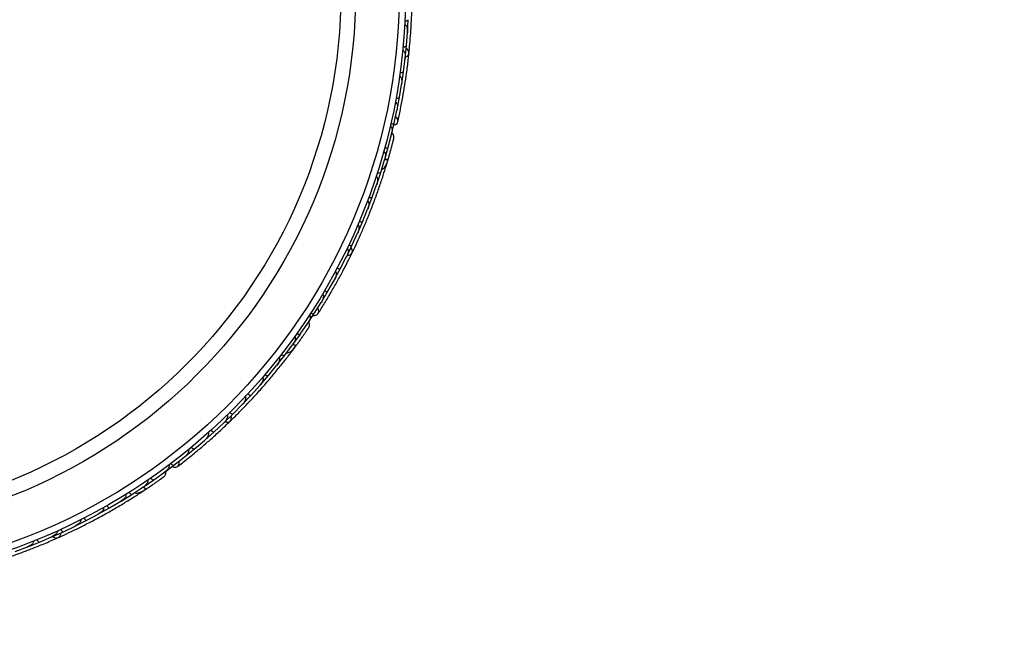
# Model space of a CAD drawing. Header units: millimetres. Extents: x 59 to 109, y 26 to 144.
# Tile 40 of 158: x 87.33 to 94.95, y 40.56 to 45.25. Entities that reach past the tile are written whole.
import ezdxf

# ---------------------------------------------------------------- set-up
doc = ezdxf.new("R2010")
doc.units = ezdxf.units.MM
doc.styles.add('SLDTEXTSTYLE0', font='TXT', dxfattribs={"width": 0.75})
doc.dimstyles.new('SLDDIMSTYLE2', dxfattribs={"dimtxt": 3.5, "dimasz": 3.302, "dimexe": 0, "dimexo": 0.0625, "dimgap": 0.875, "dimtad": 1, "dimlfac": 20, "dimrnd": 1e-09, "dimzin": 12, "dimdsep": 46, "dimtxsty": 'SLDTEXTSTYLE0', "dimsah": 1, "dimcen": 0.09, "dimadec": 0, "dimazin": 3, "dimtfac": 1, "dimtofl": 0, "dimtmove": 0, "dimatfit": 3, "dimfxl": 0, "dimfrac": 2, "dimtolj": 1, "dimtzin": 12, "dimarcsym": 0})

# ---------------------------------------------------------------- blocks, each defined once
blk = doc.blocks.new('_D_2')
at = {"color": 7, "linetype": 'Continuous', "lineweight": 18}
for p, q in [((75.8997, 58.7227), (102.5588, 58.7227)), ((101.5588, 58.7227), (101.5588, 26.2227)), ((75.8997, 26.2227), (102.5588, 26.2227))]:
    blk.add_line(p, q, dxfattribs=at)
for points in [[(101.5588, 58.7227), (101.0508, 55.4207), (102.0668, 55.4207)], [(101.5588, 26.2227), (102.0668, 29.5247), (101.0508, 29.5247)]]:
    blk.add_solid(points, dxfattribs=at)
at = {"color": 7, "linetype": 'Continuous', "lineweight": 18, "insert": (97.047, 39.7543), "char_height": 3.5, "attachment_point": 1, "rotation": 90, "style": 'SLDTEXTSTYLE0'}
blk.add_mtext('650', dxfattribs=at)

msp = doc.modelspace()

# ---------------------------------------------------------------- linework, layer by layer
at = {"color": 7, "linetype": 'Continuous', "lineweight": 25}
for p, q in [((90.33319, 45.14885), (90.33883, 45.24627)), ((90.32488, 45.04571), (90.33262, 45.14612)), ((90.33204, 45.13858), (90.33263, 45.14597)), ((90.31505, 44.94854), (90.32495, 45.0457)), ((90.30222, 44.84568), (90.31436, 44.94583)), ((90.31344, 44.93829), (90.31435, 44.94561)), ((90.28811, 44.74877), (90.30229, 44.84566)), ((90.27071, 44.6462), (90.28729, 44.74608)), ((90.28607, 44.73876), (90.28726, 44.7458)), ((90.25227, 44.54955), (90.27078, 44.64617)), ((90.23024, 44.44727), (90.25132, 44.54688)), ((90.24987, 44.54004), (90.25127, 44.54655)), ((90.2075, 44.35094), (90.23032, 44.44723)), ((90.18375, 44.2603), (90.20902, 44.35907)), ((90.20762, 44.35361), (90.20907, 44.35921)), ((90.15705, 44.16549), (90.18383, 44.26027)), ((90.12646, 44.06593), (90.15588, 44.16291)), ((90.15405, 44.15686), (90.15592, 44.16299)), ((90.17062, 44.12442), (90.1832, 44.1665)), ((90.09576, 43.97286), (90.12653, 44.0659)), ((90.06098, 43.87515), (90.09451, 43.97041)), ((90.09221, 43.96387), (90.09454, 43.97043)), ((90.02634, 43.78379), (90.06105, 43.87511)), ((89.9874, 43.6879), (90.02497, 43.78135)), ((90.02225, 43.77458), (90.02496, 43.78128)), ((89.94884, 43.59824), (89.98747, 43.68786)), ((89.90576, 43.50417), (89.94737, 43.59587)), ((89.94424, 43.58899), (89.94733, 43.59573)), ((89.86329, 43.41621), (89.90582, 43.50412)), ((89.81605, 43.32395), (89.86171, 43.4139)), ((89.85827, 43.40713), (89.86163, 43.4137)), ((89.76964, 43.23771), (89.81611, 43.32391)), ((89.71821, 43.14727), (89.76795, 43.23546)), ((89.76431, 43.229), (89.76783, 43.2352)), ((89.66783, 43.06276), (89.71827, 43.14722)), ((89.61214, 42.97418), (89.66602, 43.06057)), ((89.66233, 43.05464), (89.66586, 43.06028)), ((89.55783, 42.89144), (89.6122, 42.97412)), ((89.50451, 42.81438), (89.56203, 42.89856)), ((89.55886, 42.89391), (89.56213, 42.89867)), ((89.44699, 42.73443), (89.50457, 42.81433)), ((89.3842, 42.65134), (89.44501, 42.7324)), ((89.44122, 42.72735), (89.44508, 42.73246)), ((89.44571, 42.6912), (89.47191, 42.72644)), ((89.32352, 42.57437), (89.38425, 42.65128)), ((89.25741, 42.49445), (89.32151, 42.5725)), ((89.31711, 42.56714), (89.32154, 42.57251)), ((89.19362, 42.42045), (89.25747, 42.4944)), ((89.12423, 42.34366), (89.1915, 42.41863)), ((89.18662, 42.4132), (89.19147, 42.41857)), ((89.05734, 42.2726), (89.12428, 42.3436)), ((88.98467, 42.19894), (89.05514, 42.27088)), ((89.04985, 42.26548), (89.05505, 42.27076)), ((88.91468, 42.13081), (88.98472, 42.19887)), ((88.83873, 42.06027), (88.9124, 42.12918)), ((88.90686, 42.124), (88.91226, 42.12902)), ((88.76563, 41.9951), (88.83878, 42.06021)), ((88.68637, 41.92771), (88.76327, 41.99357)), ((88.75764, 41.98874), (88.76307, 41.99337)), ((88.61012, 41.86553), (88.68641, 41.92764)), ((88.44816, 41.74216), (88.52754, 41.80126)), ((88.5275, 41.80133), (88.60768, 41.86409)), ((88.60217, 41.85978), (88.60743, 41.86387)), ((88.37171, 41.68798), (88.45455, 41.74741)), ((88.44997, 41.74413), (88.45468, 41.74748)), ((88.2903, 41.63252), (88.37174, 41.68792)), ((88.11954, 41.52435), (88.20292, 41.57585)), ((88.20288, 41.57592), (88.28775, 41.6313)), ((88.27431, 41.59234), (88.31099, 41.61649)), ((88.28246, 41.62785), (88.28784, 41.63133)), ((88.03009, 41.47186), (88.11701, 41.52328)), ((88.11104, 41.51975), (88.11705, 41.52328)), ((87.85336, 41.37572), (87.94221, 41.42316)), ((87.93577, 41.41972), (87.94216, 41.42311)), ((87.94483, 41.42414), (88.03012, 41.47179)), ((87.7662, 41.33182), (87.85339, 41.37564)), ((87.58365, 41.24737), (87.67274, 41.28738)), ((87.67272, 41.28745), (87.76354, 41.33095)), ((87.75672, 41.32769), (87.76342, 41.33087)), ((87.39717, 41.17082), (87.48817, 41.20699)), ((87.48816, 41.20706), (87.58095, 41.24662)), ((87.57397, 41.24364), (87.58076, 41.24651)), ((87.29964, 41.13461), (87.39443, 41.17019)), ((87.38748, 41.16758), (87.39417, 41.17007))]:
    msp.add_line(p, q, dxfattribs=at)
at = {"color": 7, "linetype": 'Continuous', "lineweight": 25, "flags": 128}
for points in [[(90.31613, 44.95724), (90.32955, 44.9639), (90.34041, 44.97552), (90.34467, 44.98969), (90.34173, 45.00436), (90.33201, 45.0174), (90.32313, 45.02385)], [(90.2266, 44.43012), (90.23968, 44.43468), (90.25226, 44.44485), (90.25853, 44.45848), (90.25757, 44.47356), (90.24952, 44.48787), (90.24097, 44.49577)], [(90.19871, 44.2198), (90.1986, 44.21946), (90.19848, 44.21916)], [(89.86728, 43.42402), (89.88217, 43.42569), (89.89634, 43.4329), (89.9052, 43.44475), (89.90745, 43.45954), (89.90278, 43.47512), (89.89664, 43.48422)], [(89.60286, 42.95931), (89.6167, 42.95912), (89.63201, 42.96438), (89.64256, 42.97505), (89.64682, 42.98954), (89.64415, 43.00574), (89.63881, 43.01609)], [(89.50472, 42.77121), (89.5045, 42.77094), (89.50429, 42.77069)], [(88.9211, 42.13678), (88.93566, 42.13326), (88.95145, 42.13519), (88.96382, 42.1433), (88.971, 42.15642), (88.97194, 42.17266), (88.96928, 42.18331)], [(88.51369, 41.79053), (88.52663, 41.78562), (88.54281, 41.78533), (88.55638, 41.79174), (88.56534, 41.80391), (88.56837, 41.82004), (88.56689, 41.83159)], [(88.35713, 41.64735), (88.35684, 41.64716), (88.35655, 41.647)], [(87.59172, 41.25079), (87.6042, 41.24249), (87.6197, 41.23891), (87.6341, 41.2423), (87.64533, 41.25218), (87.65177, 41.26712), (87.65291, 41.27803)]]:
    msp.add_lwpolyline(points, dxfattribs=at)
at = {"color": 1, "linetype": 'Continuous', "lineweight": 25, "flags": 128}
for points in [[(90.15704, 44.16643), (90.16023, 44.16613), (90.16805, 44.16586), (90.17468, 44.16638), (90.17986, 44.16767), (90.18341, 44.16967), (90.18518, 44.17231)], [(89.44731, 42.73531), (89.4502, 42.73394), (89.45746, 42.73102), (89.46386, 42.72924), (89.46918, 42.72867), (89.4732, 42.72934), (89.47576, 42.73121)], [(88.29091, 41.63325), (88.29315, 41.63097), (88.29897, 41.62574), (88.30439, 41.62188), (88.30919, 41.61953), (88.31319, 41.61878), (88.31624, 41.61966)]]:
    msp.add_lwpolyline(points, dxfattribs=at)
at = {"color": 7, "linetype": 'Continuous', "lineweight": 25}
for radius in [4.575, 4.525, 4.188, 4.075]:
    msp.add_circle((85.74405, 45.46342), radius, dxfattribs=at)
for centre, start, end in [((90.14582, 44.12971), 293.619202, 339.098962), ((89.4242, 42.70465), 273.619202, 319.098962), ((88.25871, 41.61234), 253.619202, 299.098962)]:
    msp.add_arc(centre, 0.02567, start, end, dxfattribs=at)
for points, knots in [([(90.34455, 44.98805), (90.34683, 45.01097), (90.35138, 45.05674), (90.35817, 45.14222), (90.36377, 45.2362), (90.36767, 45.33635), (90.36931, 45.4386), (90.36877, 45.53853), (90.36625, 45.63348), (90.36353, 45.68816), (90.36217, 45.71552)], [0, 0, 0, 0, 0.1251424, 0.2497929, 0.374676, 0.4998622, 0.6249666, 0.7502587, 0.8750633, 1, 1, 1, 1]), ([(90.31344, 45.23696), (90.31367, 45.23695), (90.31648, 45.23683), (90.32192, 45.237), (90.32894, 45.23825), (90.33476, 45.24048), (90.3381, 45.24327), (90.33887, 45.24535), (90.33892, 45.24624), (90.33892, 45.24627)], [0, 0, 0, 0, 0.0167419, 0.2070718, 0.3985504, 0.5993354, 0.8310375, 0.9934948, 1, 1, 1, 1]), ([(90.31186, 45.207), (90.31218, 45.20698), (90.31326, 45.20692), (90.31568, 45.20632), (90.31898, 45.20446), (90.32377, 45.19957), (90.32778, 45.19171), (90.33325, 45.17346), (90.3339, 45.15791), (90.33308, 45.14597), (90.33307, 45.14589)], [0, 0, 0, 0, 0.01307317, 0.044023, 0.10022455, 0.16635662, 0.32972078, 0.47392312, 0.99641253, 1, 1, 1, 1]), ([(90.29628, 45.00758), (90.29685, 45.00751), (90.29866, 45.00728), (90.30173, 45.00587), (90.30722, 45.00103), (90.3113, 44.99235), (90.31619, 44.97324), (90.31615, 44.95754), (90.31481, 44.94563), (90.3148, 44.94555)], [0, 0, 0, 0, 0.02335, 0.0734618, 0.134698, 0.325553, 0.4727956, 0.9964114, 1, 1, 1, 1]), ([(90.29917, 45.03747), (90.30075, 45.03736), (90.30491, 45.03708), (90.31145, 45.0375), (90.31808, 45.03899), (90.32299, 45.04151), (90.32473, 45.04393), (90.32501, 45.04536), (90.32503, 45.04562), (90.32504, 45.04565)], [0, 0, 0, 0, 0.1158119, 0.3058371, 0.5011744, 0.7257197, 0.95044, 0.9934949, 1, 1, 1, 1]), ([(90.25831, 44.45741), (90.26486, 44.48752), (90.2773, 44.54477), (90.29588, 44.64213), (90.31197, 44.7369), (90.32639, 44.83458), (90.33696, 44.91589), (90.34224, 44.96763), (90.34377, 44.98263)], [0, 0, 0, 0, 0.2180556, 0.4147202, 0.5912036, 0.7489875, 0.9272426, 1, 1, 1, 1]), ([(90.27617, 44.83855), (90.27774, 44.83838), (90.28188, 44.83792), (90.28843, 44.83805), (90.29512, 44.83924), (90.30014, 44.84154), (90.30199, 44.84388), (90.30232, 44.84529), (90.30236, 44.84555), (90.30237, 44.84558)], [0, 0, 0, 0, 0.11571691, 0.30580882, 0.50119443, 0.72570886, 0.95039629, 0.99349051, 1, 1, 1, 1]), ([(90.27195, 44.80867), (90.27277, 44.80851), (90.27435, 44.80821), (90.27714, 44.80679), (90.28112, 44.80325), (90.28471, 44.79674), (90.2889, 44.78324), (90.28997, 44.76599), (90.28867, 44.75179), (90.28773, 44.74584), (90.28772, 44.74576)], [0, 0, 0, 0, 0.0336188, 0.0647198, 0.1259403, 0.2511281, 0.3754616, 0.735616, 0.9964191, 1, 1, 1, 1]), ([(90.2388, 44.61027), (90.23986, 44.61), (90.24123, 44.60965), (90.24377, 44.60821), (90.24751, 44.60482), (90.25099, 44.5979), (90.25459, 44.58406), (90.25489, 44.56667), (90.25297, 44.55256), (90.25176, 44.5466), (90.25174, 44.54652)], [0, 0, 0, 0, 0.0439924, 0.0565425, 0.1182118, 0.2485839, 0.3779124, 0.7339208, 0.9964229, 1, 1, 1, 1]), ([(90.24438, 44.64022), (90.2446, 44.64018), (90.24737, 44.63969), (90.25278, 44.63915), (90.25991, 44.63946), (90.26597, 44.64089), (90.26965, 44.64321), (90.27068, 44.64516), (90.27084, 44.64603), (90.27085, 44.64607)], [0, 0, 0, 0, 0.0163611, 0.206885, 0.3985455, 0.5994314, 0.8309806, 0.9934816, 1, 1, 1, 1]), ([(90.19925, 44.42333), (90.19965, 44.42324), (90.20112, 44.42288), (90.20388, 44.4214), (90.20758, 44.41754), (90.21234, 44.40747), (90.21391, 44.3926), (90.21284, 44.37509), (90.21082, 44.36435), (90.20949, 44.35898), (90.20947, 44.3589)], [0, 0, 0, 0, 0.0165279, 0.0607653, 0.1238722, 0.2334997, 0.5249132, 0.7588895, 0.9964268, 1, 1, 1, 1]), ([(90.20368, 44.44248), (90.20522, 44.44217), (90.20929, 44.44135), (90.21583, 44.4409), (90.2226, 44.44148), (90.2278, 44.4433), (90.22984, 44.44546), (90.2303, 44.44682), (90.23036, 44.44707), (90.23037, 44.44711)], [0, 0, 0, 0, 0.11527981, 0.30568055, 0.50128983, 0.72566094, 0.95019556, 0.99347013, 1, 1, 1, 1]), ([(90.18428, 44.1692), (90.18694, 44.17841), (90.19226, 44.19679), (90.20026, 44.22529), (90.20776, 44.25263), (90.2144, 44.27743), (90.21991, 44.29844), (90.22395, 44.31416), (90.22651, 44.32421), (90.22679, 44.32542), (90.22694, 44.32602)], [0, 0, 0, 0, 0.1253341, 0.2502351, 0.3757048, 0.5015073, 0.6270811, 0.7524027, 0.8783335, 1, 1, 1, 1]), ([(90.22692, 44.32592), (90.22746, 44.33009), (90.2285, 44.33825), (90.22633, 44.35018), (90.22181, 44.36032), (90.21727, 44.36773), (90.21344, 44.3706), (90.21235, 44.37142)], [0, 0, 0, 0, 0.25091, 0.490928, 0.714443, 0.9181712, 1, 1, 1, 1]), ([(90.21998, 44.29867), (90.22186, 44.30593), (90.22561, 44.32046), (90.22647, 44.32404), (90.2269, 44.32582)], [0, 0, 0, 0, 0.4997894, 1, 1, 1, 1]), ([(90.14888, 44.22725), (90.14952, 44.22705), (90.15123, 44.2265), (90.15414, 44.22446), (90.15774, 44.21979), (90.16202, 44.20747), (90.16203, 44.18751), (90.15878, 44.17109), (90.15634, 44.16277), (90.15631, 44.16269)], [0, 0, 0, 0, 0.0273886, 0.0721385, 0.1418849, 0.2690946, 0.6203421, 0.9964192, 1, 1, 1, 1]), ([(90.15707, 44.25682), (90.15859, 44.25644), (90.16263, 44.25545), (90.16915, 44.25473), (90.17594, 44.25503), (90.18121, 44.25664), (90.18334, 44.25871), (90.18386, 44.26006), (90.18393, 44.26031), (90.18393, 44.26034)], [0, 0, 0, 0, 0.1153787, 0.305714, 0.5012752, 0.7256734, 0.9502371, 0.9934744, 1, 1, 1, 1]), ([(90.13347, 44.08957), (90.13559, 44.09015), (90.14259, 44.09208), (90.15664, 44.10371), (90.17248, 44.12972), (90.18086, 44.15783), (90.18519, 44.17235)], [0, 0, 0, 0, 0.07220623, 0.23809231, 0.60655127, 1, 1, 1, 1]), ([(90.15666, 44.16797), (90.15718, 44.16787), (90.16291, 44.16682), (90.17192, 44.16676), (90.18154, 44.1681), (90.18463, 44.1706), (90.18514, 44.17219), (90.18518, 44.17231)], [0, 0, 0, 0, 0.0316493, 0.3464731, 0.6613851, 0.9762941, 1, 1, 1, 1]), ([(90.19391, 44.2028), (90.19394, 44.2029), (90.19559, 44.20859), (90.19717, 44.21425), (90.19871, 44.21981)], [0, 0, 0, 0, 0.0174037, 1, 1, 1, 1]), ([(89.90452, 43.44325), (89.9145, 43.46402), (89.93443, 43.50546), (89.97005, 43.58346), (90.00745, 43.66987), (90.04537, 43.76264), (90.08189, 43.85817), (90.11556, 43.95225), (90.14566, 44.04234), (90.16181, 44.09465), (90.16989, 44.12083)], [0, 0, 0, 0, 0.1251424, 0.2497929, 0.374676, 0.4998622, 0.6249666, 0.7502587, 0.8750633, 1, 1, 1, 1]), ([(90.09025, 44.03473), (90.09115, 44.03438), (90.09311, 44.0336), (90.09613, 44.03089), (90.09956, 44.02523), (90.10299, 44.01023), (90.10096, 43.99094), (90.09687, 43.97583), (90.09493, 43.97016), (90.0949, 43.97009)], [0, 0, 0, 0, 0.0388574, 0.084812, 0.162938, 0.3126958, 0.7369051, 0.9964149, 1, 1, 1, 1]), ([(90.09962, 44.06357), (90.10113, 44.06313), (90.10513, 44.06196), (90.11161, 44.06095), (90.1184, 44.06096), (90.12374, 44.06235), (90.12596, 44.06434), (90.12654, 44.06566), (90.12662, 44.06591), (90.12663, 44.06594)], [0, 0, 0, 0, 0.11561, 0.3057804, 0.5012224, 0.7256982, 0.9503445, 0.9934853, 1, 1, 1, 1]), ([(90.02349, 43.84572), (90.02356, 43.84569), (90.02474, 43.84527), (90.02714, 43.84385), (90.03038, 43.83998), (90.0339, 43.83102), (90.03438, 43.8167), (90.03149, 43.79891), (90.02769, 43.787), (90.02538, 43.78111), (90.02535, 43.78103)], [0, 0, 0, 0, 0.00283524, 0.05097702, 0.11033655, 0.20781194, 0.45318455, 0.72164005, 0.99641479, 1, 1, 1, 1]), ([(90.03404, 43.87391), (90.03426, 43.87383), (90.0369, 43.87287), (90.04215, 43.8714), (90.04921, 43.87047), (90.05544, 43.87085), (90.05946, 43.8725), (90.06082, 43.87425), (90.06113, 43.87509), (90.06114, 43.87512)], [0, 0, 0, 0, 0.016652, 0.2070285, 0.3985507, 0.5993597, 0.831024, 0.9934916, 1, 1, 1, 1]), ([(89.94868, 43.66018), (89.94898, 43.66005), (89.94998, 43.65962), (89.95205, 43.65824), (89.9545, 43.65535), (89.95734, 43.64912), (89.95841, 43.64036), (89.95731, 43.62135), (89.95261, 43.60651), (89.94776, 43.59558), (89.94772, 43.5955)], [0, 0, 0, 0, 0.0130732, 0.044023, 0.1002245, 0.1663566, 0.3297208, 0.4739231, 0.9964125, 1, 1, 1, 1]), ([(89.96042, 43.68779), (89.96063, 43.68771), (89.96323, 43.68663), (89.9684, 43.68493), (89.97542, 43.6837), (89.98166, 43.68381), (89.98575, 43.68529), (89.98718, 43.68698), (89.98753, 43.6878), (89.98754, 43.68783)], [0, 0, 0, 0, 0.0167419, 0.2070718, 0.3985504, 0.5993354, 0.8310375, 0.9934948, 1, 1, 1, 1]), ([(89.86584, 43.47811), (89.86635, 43.47785), (89.86797, 43.47702), (89.87038, 43.47465), (89.87388, 43.46822), (89.87475, 43.45866), (89.87281, 43.43903), (89.8674, 43.4243), (89.86207, 43.41356), (89.86203, 43.41349)], [0, 0, 0, 0, 0.02335, 0.0734618, 0.134698, 0.325553, 0.4727956, 0.9964114, 1, 1, 1, 1]), ([(89.87878, 43.50521), (89.88023, 43.50457), (89.88404, 43.50289), (89.89033, 43.50105), (89.89707, 43.50017), (89.90254, 43.50086), (89.90501, 43.50255), (89.90576, 43.50379), (89.90587, 43.50403), (89.90589, 43.50406)], [0, 0, 0, 0, 0.1158119, 0.3058371, 0.5011744, 0.7257197, 0.95044, 0.9934949, 1, 1, 1, 1]), ([(89.64199, 42.97412), (89.65844, 43.00016), (89.68972, 43.04971), (89.74047, 43.13484), (89.78801, 43.21839), (89.83496, 43.30526), (89.87271, 43.37804), (89.89537, 43.42486), (89.90194, 43.43843)], [0, 0, 0, 0, 0.21805555, 0.41472016, 0.59120361, 0.74898753, 0.9272426, 1, 1, 1, 1]), ([(89.78914, 43.32616), (89.79055, 43.32546), (89.79428, 43.32361), (89.80048, 43.3215), (89.80718, 43.32032), (89.81268, 43.32077), (89.81521, 43.32234), (89.81601, 43.32355), (89.81614, 43.32378), (89.81615, 43.32381)], [0, 0, 0, 0, 0.1157169, 0.3058088, 0.5011944, 0.7257089, 0.9503963, 0.9934905, 1, 1, 1, 1]), ([(89.77495, 43.29952), (89.77567, 43.29909), (89.77705, 43.29827), (89.77918, 43.29598), (89.78171, 43.2913), (89.78286, 43.28395), (89.78218, 43.26983), (89.77728, 43.25325), (89.7712, 43.24036), (89.76829, 43.23508), (89.76825, 43.23501)], [0, 0, 0, 0, 0.0336188, 0.0647198, 0.1259403, 0.2511281, 0.3754616, 0.735616, 0.9964191, 1, 1, 1, 1]), ([(89.67594, 43.12443), (89.67685, 43.12381), (89.67801, 43.12301), (89.6799, 43.12079), (89.68226, 43.11632), (89.68316, 43.10864), (89.68181, 43.0944), (89.67615, 43.07795), (89.66951, 43.06535), (89.66634, 43.06016), (89.66629, 43.06009)], [0, 0, 0, 0, 0.0439924, 0.0565425, 0.1182118, 0.2485839, 0.3779124, 0.7339208, 0.9964229, 1, 1, 1, 1]), ([(89.69142, 43.15066), (89.69162, 43.15055), (89.69405, 43.14915), (89.69896, 43.14678), (89.70576, 43.14463), (89.71195, 43.14391), (89.71619, 43.14483), (89.71783, 43.14631), (89.71828, 43.14707), (89.7183, 43.1471)], [0, 0, 0, 0, 0.0163611, 0.206885, 0.3985455, 0.5994314, 0.8309806, 0.9934816, 1, 1, 1, 1]), ([(89.57484, 42.96229), (89.57518, 42.96206), (89.57644, 42.96122), (89.57852, 42.95889), (89.58068, 42.954), (89.58172, 42.94291), (89.5781, 42.92839), (89.57111, 42.91231), (89.56553, 42.9029), (89.56245, 42.89831), (89.56241, 42.89824)], [0, 0, 0, 0, 0.0165279, 0.0607653, 0.1238722, 0.2334997, 0.5249132, 0.7588895, 0.9964268, 1, 1, 1, 1]), ([(89.58555, 42.97877), (89.58689, 42.97795), (89.59044, 42.97578), (89.59643, 42.97312), (89.60299, 42.97135), (89.6085, 42.97129), (89.61115, 42.97261), (89.61205, 42.97374), (89.6122, 42.97396), (89.61221, 42.97399)], [0, 0, 0, 0, 0.1152798, 0.3056806, 0.5012898, 0.7256609, 0.9501956, 0.9934701, 1, 1, 1, 1]), ([(89.47385, 42.72861), (89.4795, 42.73635), (89.49078, 42.7518), (89.50805, 42.77584), (89.52446, 42.79897), (89.53917, 42.82), (89.55153, 42.83786), (89.56071, 42.85125), (89.56655, 42.85983), (89.56723, 42.86086), (89.56757, 42.86137)], [0, 0, 0, 0, 0.1253341, 0.2502351, 0.3757048, 0.5015073, 0.6270811, 0.7524027, 0.8783335, 1, 1, 1, 1]), ([(89.55168, 42.83806), (89.55593, 42.84424), (89.56442, 42.85661), (89.56646, 42.85967), (89.56747, 42.8612)], [0, 0, 0, 0, 0.4997894, 1, 1, 1, 1]), ([(89.56753, 42.86129), (89.56945, 42.86502), (89.57322, 42.87233), (89.57526, 42.88428), (89.57449, 42.89536), (89.57275, 42.90388), (89.57014, 42.90788), (89.56939, 42.90902)], [0, 0, 0, 0, 0.25091, 0.490928, 0.714443, 0.9181712, 1, 1, 1, 1]), ([(89.46044, 42.79526), (89.46098, 42.79485), (89.4624, 42.79375), (89.46443, 42.79083), (89.46622, 42.78522), (89.46602, 42.77218), (89.45921, 42.75342), (89.45054, 42.7391), (89.4454, 42.73212), (89.44535, 42.73205)], [0, 0, 0, 0, 0.0273886, 0.0721385, 0.1418849, 0.2690946, 0.6203421, 0.9964192, 1, 1, 1, 1]), ([(89.47825, 42.82025), (89.47955, 42.81937), (89.48301, 42.81705), (89.48888, 42.81415), (89.49537, 42.81211), (89.50087, 42.81182), (89.50358, 42.81304), (89.50453, 42.81412), (89.50468, 42.81434), (89.5047, 42.81436)], [0, 0, 0, 0, 0.1153787, 0.305714, 0.5012752, 0.7256734, 0.9502371, 0.9934744, 1, 1, 1, 1]), ([(89.39887, 42.67115), (89.40106, 42.67097), (89.4083, 42.6704), (89.42548, 42.67652), (89.44926, 42.69554), (89.46675, 42.71909), (89.47578, 42.73125)], [0, 0, 0, 0, 0.0722062, 0.2380923, 0.6065513, 1, 1, 1, 1]), ([(89.44748, 42.73689), (89.44793, 42.73662), (89.45296, 42.73367), (89.46141, 42.73054), (89.4709, 42.72851), (89.47466, 42.7298), (89.47569, 42.73112), (89.47576, 42.73121)], [0, 0, 0, 0, 0.0316493, 0.3464731, 0.6613851, 0.9762941, 1, 1, 1, 1]), ([(89.49439, 42.75688), (89.49445, 42.75697), (89.49796, 42.76175), (89.50137, 42.76652), (89.50472, 42.77122)], [0, 0, 0, 0, 0.0174037, 1, 1, 1, 1]), ([(88.96268, 42.14212), (88.97916, 42.15821), (89.01206, 42.19035), (89.07221, 42.25146), (89.1369, 42.31986), (89.20427, 42.39407), (89.27126, 42.47135), (89.33507, 42.54824), (89.39417, 42.6226), (89.42724, 42.66624), (89.44378, 42.68807)], [0, 0, 0, 0, 0.1251424, 0.2497929, 0.374676, 0.4998622, 0.6249666, 0.7502587, 0.8750633, 1, 1, 1, 1]), ([(89.3395, 42.6344), (89.34022, 42.63376), (89.3418, 42.63236), (89.34371, 42.62878), (89.345, 42.62229), (89.34309, 42.60702), (89.33459, 42.58959), (89.32558, 42.57679), (89.32182, 42.57213), (89.32176, 42.57206)], [0, 0, 0, 0, 0.0388574, 0.084812, 0.162938, 0.3126958, 0.7369051, 0.9964149, 1, 1, 1, 1]), ([(89.35817, 42.6583), (89.35944, 42.65736), (89.3628, 42.6549), (89.36854, 42.65174), (89.37493, 42.64942), (89.38042, 42.6489), (89.38319, 42.65001), (89.38418, 42.65106), (89.38434, 42.65126), (89.38436, 42.65129)], [0, 0, 0, 0, 0.11561, 0.3057804, 0.5012224, 0.7256982, 0.9503445, 0.9934853, 1, 1, 1, 1]), ([(89.21213, 42.47962), (89.21218, 42.47958), (89.21315, 42.47877), (89.21491, 42.47662), (89.21664, 42.47187), (89.21687, 42.46225), (89.21243, 42.44863), (89.20363, 42.4329), (89.19599, 42.42301), (89.1918, 42.41826), (89.19175, 42.4182)], [0, 0, 0, 0, 0.0028352, 0.050977, 0.1103366, 0.2078119, 0.4531845, 0.7216401, 0.9964148, 1, 1, 1, 1]), ([(89.23168, 42.5025), (89.23185, 42.50236), (89.23401, 42.50055), (89.23844, 42.49737), (89.24476, 42.49409), (89.25074, 42.49231), (89.25508, 42.49249), (89.25696, 42.49367), (89.25753, 42.49434), (89.25756, 42.49437)], [0, 0, 0, 0, 0.016652, 0.2070285, 0.3985507, 0.5993597, 0.831024, 0.9934916, 1, 1, 1, 1]), ([(89.07837, 42.33086), (89.0786, 42.33064), (89.07939, 42.32989), (89.08086, 42.32788), (89.08219, 42.32433), (89.08272, 42.3175), (89.08073, 42.30891), (89.0732, 42.29141), (89.0637, 42.27908), (89.0554, 42.27047), (89.05534, 42.27041)], [0, 0, 0, 0, 0.01307317, 0.044023, 0.10022455, 0.16635662, 0.32972078, 0.47392312, 0.99641253, 1, 1, 1, 1]), ([(89.09884, 42.35279), (89.09901, 42.35264), (89.10108, 42.35074), (89.10537, 42.34737), (89.11154, 42.34381), (89.11743, 42.34178), (89.12179, 42.34177), (89.12371, 42.34287), (89.12432, 42.34352), (89.12434, 42.34355)], [0, 0, 0, 0, 0.0167419, 0.2070718, 0.3985504, 0.5993354, 0.8310375, 0.9934948, 1, 1, 1, 1]), ([(88.93825, 42.18811), (88.93864, 42.18768), (88.93988, 42.18635), (88.94133, 42.1833), (88.94242, 42.17606), (88.93997, 42.16678), (88.93143, 42.149), (88.92131, 42.137), (88.91263, 42.12874), (88.91257, 42.12868)], [0, 0, 0, 0, 0.02335, 0.0734618, 0.134698, 0.325553, 0.4727956, 0.9964114, 1, 1, 1, 1]), ([(88.95968, 42.20914), (88.96082, 42.20805), (88.96382, 42.20516), (88.9691, 42.20128), (88.97514, 42.19816), (88.98052, 42.19693), (88.98341, 42.19767), (88.98454, 42.19858), (88.98473, 42.19876), (88.98475, 42.19879)], [0, 0, 0, 0, 0.1158119, 0.3058371, 0.5011744, 0.7257197, 0.95044, 0.9934949, 1, 1, 1, 1]), ([(88.55553, 41.79106), (88.57989, 41.80992), (88.62623, 41.84577), (88.70304, 41.90841), (88.77628, 41.97067), (88.85011, 42.03623), (88.91048, 42.09172), (88.94778, 42.12796), (88.9586, 42.13847)], [0, 0, 0, 0, 0.2180556, 0.4147202, 0.5912036, 0.7489875, 0.9272426, 1, 1, 1, 1]), ([(88.79176, 42.05137), (88.79229, 42.05072), (88.7933, 42.04947), (88.79452, 42.04659), (88.7953, 42.04133), (88.79387, 42.03403), (88.7884, 42.021), (88.77813, 42.00709), (88.76801, 41.99706), (88.76346, 41.99309), (88.7634, 41.99304)], [0, 0, 0, 0, 0.0336188, 0.0647198, 0.1259403, 0.2511281, 0.3754616, 0.735616, 0.9964191, 1, 1, 1, 1]), ([(88.8142, 42.07155), (88.81529, 42.07041), (88.81816, 42.06739), (88.82327, 42.06329), (88.82916, 42.0599), (88.83448, 42.05843), (88.8374, 42.05904), (88.83857, 42.0599), (88.83876, 42.06008), (88.83879, 42.0601)], [0, 0, 0, 0, 0.1157169, 0.3058088, 0.5011944, 0.7257089, 0.9503963, 0.9934905, 1, 1, 1, 1]), ([(88.63883, 41.9207), (88.63947, 41.91981), (88.6403, 41.91866), (88.64132, 41.91593), (88.642, 41.91092), (88.64022, 41.90339), (88.63408, 41.89047), (88.62313, 41.87696), (88.61259, 41.86739), (88.60783, 41.86359), (88.60777, 41.86354)], [0, 0, 0, 0, 0.0439924, 0.0565425, 0.1182118, 0.2485839, 0.3779124, 0.7339208, 0.9964229, 1, 1, 1, 1]), ([(88.66236, 41.94006), (88.6625, 41.93989), (88.66431, 41.93773), (88.66811, 41.93383), (88.67376, 41.92949), (88.67933, 41.92669), (88.68364, 41.9261), (88.68568, 41.92694), (88.68637, 41.9275), (88.68639, 41.92752)], [0, 0, 0, 0, 0.0163611, 0.206885, 0.3985455, 0.5994314, 0.8309806, 0.9934816, 1, 1, 1, 1]), ([(88.48838, 41.80292), (88.48862, 41.80259), (88.48951, 41.80137), (88.49067, 41.79846), (88.49103, 41.79313), (88.48821, 41.78235), (88.47985, 41.76995), (88.46778, 41.75723), (88.45932, 41.7503), (88.45485, 41.74703), (88.45479, 41.74699)], [0, 0, 0, 0, 0.01652787, 0.06076532, 0.12387224, 0.23349968, 0.5249132, 0.75888947, 0.99642682, 1, 1, 1, 1]), ([(88.50408, 41.81474), (88.50506, 41.81351), (88.50765, 41.81026), (88.51237, 41.80571), (88.51793, 41.80181), (88.52308, 41.79986), (88.52603, 41.8002), (88.52726, 41.80095), (88.52747, 41.80111), (88.5275, 41.80113)], [0, 0, 0, 0, 0.11527981, 0.30568055, 0.50128983, 0.72566094, 0.95019556, 0.99347013, 1, 1, 1, 1]), ([(88.44696, 41.71051), (88.45005, 41.71336), (88.45609, 41.71894), (88.46209, 41.72947), (88.46515, 41.74014), (88.46644, 41.74875), (88.46535, 41.75339), (88.46504, 41.75473)], [0, 0, 0, 0, 0.25090995, 0.49092799, 0.71444303, 0.91817123, 1, 1, 1, 1]), ([(88.32375, 41.68509), (88.32411, 41.68452), (88.32507, 41.683), (88.32599, 41.67956), (88.32574, 41.67368), (88.3211, 41.66149), (88.30828, 41.64619), (88.29524, 41.6357), (88.28802, 41.6309), (88.28795, 41.63085)], [0, 0, 0, 0, 0.0273886, 0.0721385, 0.1418849, 0.2690946, 0.6203421, 0.9964192, 1, 1, 1, 1]), ([(88.31355, 41.61787), (88.32151, 41.62321), (88.3374, 41.63387), (88.36185, 41.65056), (88.38517, 41.66668), (88.4062, 41.68141), (88.42392, 41.69397), (88.43712, 41.70341), (88.44554, 41.70947), (88.44654, 41.71021), (88.44703, 41.71057)], [0, 0, 0, 0, 0.1253341, 0.2502351, 0.3757048, 0.5015073, 0.6270811, 0.7524027, 0.8783335, 1, 1, 1, 1]), ([(88.34253, 41.63741), (88.34262, 41.63747), (88.34754, 41.64076), (88.35238, 41.64409), (88.35714, 41.64735)], [0, 0, 0, 0, 0.01740373, 1, 1, 1, 1]), ([(88.34903, 41.70248), (88.34996, 41.70121), (88.35241, 41.69785), (88.35694, 41.69311), (88.36233, 41.68897), (88.3674, 41.68682), (88.37037, 41.68704), (88.37163, 41.68774), (88.37185, 41.68788), (88.37187, 41.6879)], [0, 0, 0, 0, 0.1153787, 0.305714, 0.5012752, 0.7256734, 0.9502371, 0.9934744, 1, 1, 1, 1]), ([(88.42413, 41.6941), (88.43023, 41.69845), (88.44244, 41.70717), (88.4454, 41.70935), (88.44688, 41.71045)], [0, 0, 0, 0, 0.4997894, 1, 1, 1, 1]), ([(87.63262, 41.24158), (87.65361, 41.25107), (87.69551, 41.27001), (87.77294, 41.30687), (87.85713, 41.34902), (87.94581, 41.39571), (88.03519, 41.44541), (88.12146, 41.49585), (88.20243, 41.54551), (88.24842, 41.5752), (88.27143, 41.59006)], [0, 0, 0, 0, 0.1251424, 0.2497929, 0.374676, 0.4998622, 0.6249666, 0.7502587, 0.8750633, 1, 1, 1, 1]), ([(88.15509, 41.5753), (88.15555, 41.57445), (88.15655, 41.57259), (88.15712, 41.56857), (88.15611, 41.56203), (88.14909, 41.54834), (88.13514, 41.53487), (88.1223, 41.52592), (88.11717, 41.52283), (88.1171, 41.52278)], [0, 0, 0, 0, 0.0388574, 0.084812, 0.162938, 0.3126958, 0.7369051, 0.9964149, 1, 1, 1, 1]), ([(88.18081, 41.59136), (88.18168, 41.59005), (88.18399, 41.58659), (88.1883, 41.58165), (88.19352, 41.57729), (88.1985, 41.57493), (88.20148, 41.57502), (88.20277, 41.57566), (88.20299, 41.5758), (88.20302, 41.57582)], [0, 0, 0, 0, 0.11561, 0.3057804, 0.5012224, 0.7256982, 0.9503445, 0.9934853, 1, 1, 1, 1]), ([(88.22344, 41.58952), (88.22545, 41.58861), (88.23205, 41.58559), (88.25028, 41.58546), (88.27914, 41.5952), (88.30363, 41.61135), (88.31627, 41.61969)], [0, 0, 0, 0, 0.0722062, 0.2380923, 0.6065513, 1, 1, 1, 1]), ([(88.2916, 41.63467), (88.29194, 41.63426), (88.29566, 41.62977), (88.30252, 41.62394), (88.31075, 41.61879), (88.31472, 41.61871), (88.31614, 41.6196), (88.31624, 41.61966)], [0, 0, 0, 0, 0.0316493, 0.3464731, 0.6613851, 0.9762941, 1, 1, 1, 1]), ([(88.00866, 41.48823), (88.00877, 41.48803), (88.01018, 41.48559), (88.01325, 41.48109), (88.01807, 41.47584), (88.02308, 41.47213), (88.02722, 41.47081), (88.02939, 41.47128), (88.03016, 41.47172), (88.03019, 41.47174)], [0, 0, 0, 0, 0.016652, 0.2070285, 0.3985507, 0.5993597, 0.831024, 0.9934916, 1, 1, 1, 1]), ([(87.98246, 41.47341), (87.98249, 41.47335), (87.98312, 41.47227), (87.98405, 41.46964), (87.98405, 41.46459), (87.98098, 41.45546), (87.97214, 41.44419), (87.95849, 41.43242), (87.94793, 41.42574), (87.94237, 41.42271), (87.9423, 41.42267)], [0, 0, 0, 0, 0.0028352, 0.050977, 0.1103366, 0.2078119, 0.4531845, 0.7216401, 0.9964148, 1, 1, 1, 1]), ([(87.80589, 41.37937), (87.80603, 41.37908), (87.80652, 41.37811), (87.80721, 41.37572), (87.80724, 41.37193), (87.80541, 41.36533), (87.8006, 41.35794), (87.78754, 41.34407), (87.77439, 41.33573), (87.76365, 41.33048), (87.76358, 41.33044)], [0, 0, 0, 0, 0.0130732, 0.044023, 0.1002245, 0.1663566, 0.3297208, 0.4739231, 0.9964125, 1, 1, 1, 1]), ([(87.83262, 41.39298), (87.83273, 41.39278), (87.83403, 41.39028), (87.8369, 41.38565), (87.84149, 41.3802), (87.84633, 41.37627), (87.85042, 41.37478), (87.8526, 41.37515), (87.8534, 41.37555), (87.85343, 41.37557)], [0, 0, 0, 0, 0.0167419, 0.2070718, 0.3985504, 0.5993354, 0.8310375, 0.9934948, 1, 1, 1, 1]), ([(87.62539, 41.29315), (87.62562, 41.29262), (87.62632, 41.29094), (87.62664, 41.28758), (87.62519, 41.2804), (87.61971, 41.27252), (87.60561, 41.25874), (87.592, 41.25092), (87.58101, 41.24613), (87.58094, 41.24609)], [0, 0, 0, 0, 0.02335, 0.0734618, 0.134698, 0.325553, 0.4727956, 0.9964114, 1, 1, 1, 1]), ([(87.65273, 41.30559), (87.65342, 41.30417), (87.65526, 41.30043), (87.65889, 41.29498), (87.66349, 41.28998), (87.66813, 41.28698), (87.6711, 41.28669), (87.67248, 41.28716), (87.67271, 41.28727), (87.67275, 41.28728)], [0, 0, 0, 0, 0.1158119, 0.3058371, 0.5011744, 0.7257197, 0.95044, 0.9934949, 1, 1, 1, 1]), ([(87.12995, 41.05095), (87.1593, 41.06033), (87.2151, 41.07818), (87.3087, 41.11077), (87.39883, 41.14422), (87.49063, 41.18058), (87.56633, 41.21207), (87.61378, 41.23337), (87.62753, 41.23955)], [0, 0, 0, 0, 0.2180556, 0.4147202, 0.5912036, 0.7489875, 0.9272426, 1, 1, 1, 1]), ([(87.44097, 41.21476), (87.44124, 41.21397), (87.44177, 41.21245), (87.44193, 41.20933), (87.44086, 41.20412), (87.43702, 41.19775), (87.42743, 41.18737), (87.41302, 41.17782), (87.40007, 41.17185), (87.39444, 41.16968), (87.39437, 41.16965)], [0, 0, 0, 0, 0.0336188, 0.0647198, 0.1259403, 0.2511281, 0.3754616, 0.735616, 0.9964191, 1, 1, 1, 1]), ([(87.46896, 41.22605), (87.46959, 41.22461), (87.47126, 41.22079), (87.47465, 41.21518), (87.47903, 41.20998), (87.48353, 41.20679), (87.48648, 41.20636), (87.48787, 41.20677), (87.48811, 41.20687), (87.48815, 41.20688)], [0, 0, 0, 0, 0.1157169, 0.3058088, 0.5011944, 0.7257089, 0.9503963, 0.9934905, 1, 1, 1, 1])]:
    msp.add_open_spline(points, degree=3, knots=knots, dxfattribs=at)

# ---------------------------------------------------------------- dimensions: what is measured, and where the dimension line sits
at = {"color": 7, "linetype": 'Continuous', "lineweight": 18}
dim = msp.add_linear_dim(base=(101.55876, 26.22274), p1=(74.89966, 58.72274), p2=(74.89966, 26.22274), angle=90, dimstyle='SLDDIMSTYLE2', dxfattribs=at)
dim.commit()
dim.dimension.update_dxf_attribs({"geometry": '_D_2', "text_midpoint": (101.55876, 43.63346), "dimtype": 160})

doc.saveas('drawing.dxf')
